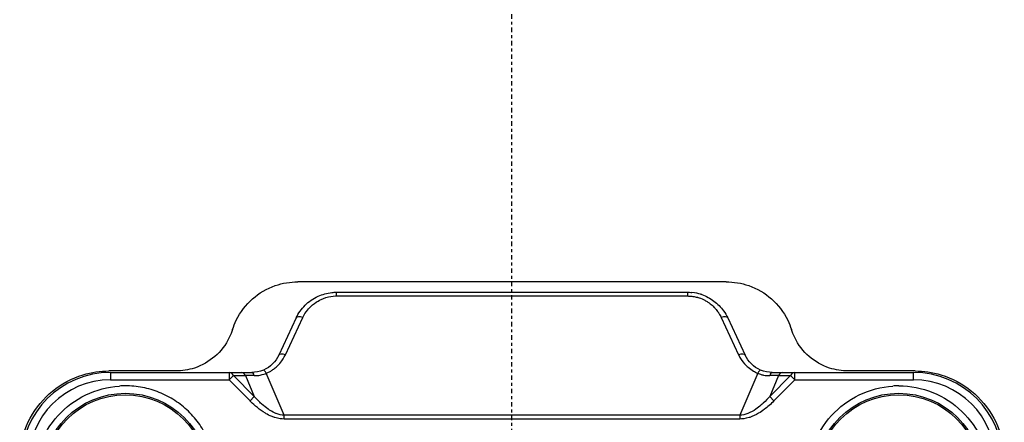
# Model space of a CAD drawing. Header units: millimetres. Extents: x 0 to 3390, y 0 to 1680.
# Tile 96 of 194: x 1522 to 1555, y 457 to 470. Entities that reach past the tile are written whole.
import ezdxf

# ---------------------------------------------------------------- set-up
doc = ezdxf.new("R2010")
doc.units = ezdxf.units.MM
doc.header["$LTSCALE"] = 0.2
doc.linetypes.add('CENTER2', pattern=[1.125, 0.75, -0.125, 0.125, -0.125])
doc.layers.add('02_Center Line', color=1, linetype='CENTER2')

# ---------------------------------------------------------------- blocks, each defined once
blk = doc.blocks.new('A$C0fba9c1c')
for p, q in [((7.201, 45.9), (-7.201, 45.9)), ((-5.897, 45.425), (-5.897, 45.55)), ((-5.897, 45.55), (5.897, 45.55)), ((-5.897, 45.425), (5.897, 45.425)), ((5.897, 45.55), (5.897, 45.425)), ((-7.615, 43.447), (-7.03, 44.703)), ((7.03, 44.703), (7.615, 43.447)), ((-7.256, 44.684), (-7.842, 43.428)), ((7.256, 44.684), (7.842, 43.428)), ((-11.3, 42.9), (-13.55, 42.9)), ((-13.5, 42.85), (-13.5, 42.6)), ((-13.5, 42.85), (-9.105, 42.85)), ((-9.511, 42.85), (-9.511, 42.6)), ((-9.511, 42.6), (-9.367, 42.744)), ((-8.663, 42.04), (-9.367, 42.744)), ((-9.367, 42.744), (-8.961, 42.744)), ((-8.961, 42.744), (-8.663, 42.04)), ((-7.664, 41.408), (-8.262, 42.823)), ((8.262, 42.823), (7.664, 41.408)), ((8.961, 42.744), (8.663, 42.04)), ((9.367, 42.744), (8.663, 42.04)), ((8.961, 42.744), (9.367, 42.744)), ((9.105, 42.85), (13.5, 42.85)), ((9.511, 42.6), (9.367, 42.744)), ((9.511, 42.6), (9.511, 42.85)), ((13.55, 42.9), (11.3, 42.9)), ((13.5, 42.6), (13.5, 42.85)), ((-13.5, 42.6), (-9.511, 42.6)), ((-8.807, 41.896), (-9.511, 42.6)), ((9.511, 42.6), (8.807, 41.896)), ((9.511, 42.6), (13.5, 42.6)), ((-8.807, 41.896), (-8.663, 42.04)), ((8.807, 41.896), (8.663, 42.04)), ((-8.479, 41.85), (-8.478, 41.85)), ((8.479, 41.85), (8.479, 41.85)), ((7.664, 41.408), (-7.664, 41.408)), ((7.664, 41.283), (-7.664, 41.283))]:
    blk.add_line(p, q)
for centre, radius in [((-13, 39.35), 2.8), ((-13, 39.35), 2.75), ((13, 39.35), 2.8), ((13, 39.35), 2.75)]:
    blk.add_circle(centre, radius)
for centre, radius, start, end in [((-13.5, 39.85), 3, 90, 180), ((13.5, 39.85), 3, 0, 90), ((-13.5, 39.85), 2.75, 90, 180), ((-12.999, 39.35), 3.05, 90.0208, 93.7768), ((13.002, 39.35), 3.05, 90.0414, 93.7974), ((13.5, 39.85), 2.75, 0, 90)]:
    blk.add_arc(centre, radius, start, end)
for centre, major_axis, ratio, start_param, end_param in [((-7.03, 44.578), (-0.227, 0.106), 0.463622, 4.925356, 6.281589), ((7.03, 44.578), (0.227, 0.106), 0.463622, 0.001193, 1.357829), ((-7.03, 44.578), (-0.227, 0.106), 0.463622, 6.281589, 6.283196), ((7.03, 44.578), (0.227, 0.106), 0.463622, 6.283175, 6.284378), ((-7.615, 43.322), (-0.227, 0.106), 0.463623, 4.925249, 6.283185), ((7.615, 43.322), (0.227, 0.106), 0.463622, 6.283183, 7.641127), ((-9.511, 42.6), (0, 0.25), 0.707107, 5.327869, 6.283185), ((-9.105, 42.6), (0, 0.25), 0.707099, 5.327996, 6.283404), ((-8.387, 42.676), (0.815, -0.039), 0.070209, 1.921679, 2.353894), ((-8.748, 42.6), (0, 0.25), 0.406619, 5.322628, 6.283193), ((-8.262, 42.699), (-0.097, 0.23), 0.219148, 5.190846, 6.28309), ((8.262, 42.698), (0.097, 0.23), 0.219169, 6.283185, 7.375306), ((8.748, 42.6), (0, 0.25), 0.40662, 6.283169, 7.243718), ((8.388, 42.676), (-0.815, -0.039), 0.070226, 3.929425, 4.361626), ((9.105, 42.6), (0, 0.25), 0.707181, 6.282988, 7.238395), ((9.511, 42.6), (0, 0.25), 0.707107, 0, 0.955318), ((-7.664, 41.283), (0, 0.25), 0.000128, 4.712148, 5.235793), ((7.664, 41.283), (0, 0.25), 0.000127, 1.047391, 1.571037)]:
    blk.add_ellipse(centre, major_axis=major_axis, ratio=ratio, start_param=start_param, end_param=end_param)
for points, knots in [([(-9.394, 44.295), (-9.36, 44.4), (-9.319, 44.504), (-9.136, 44.88), (-8.942, 45.132), (-8.508, 45.514), (-8.244, 45.672), (-7.712, 45.858), (-7.45, 45.899), (-7.201, 45.9)], [0.7858209, 0.7858209, 0.7858209, 0.7858209, 0.818453, 0.818453, 0.907931, 0.907931, 0.9932976, 0.9932976, 1.0673989, 1.0673989, 1.0673989, 1.0673989]), ([(7.201, 45.9), (7.45, 45.899), (7.712, 45.858), (8.244, 45.672), (8.508, 45.514), (8.942, 45.132), (9.136, 44.88), (9.319, 44.504), (9.36, 44.4), (9.394, 44.295)], [1.0997523, 1.0997523, 1.0997523, 1.0997523, 1.1738536, 1.1738536, 1.2592202, 1.2592202, 1.3486982, 1.3486982, 1.3813303, 1.3813303, 1.3813303, 1.3813303]), ([(-7.256, 44.685), (-7.183, 44.84), (-7.081, 44.986), (-6.833, 45.233), (-6.683, 45.338), (-6.375, 45.478), (-6.215, 45.523), (-6.002, 45.547), (-5.949, 45.55), (-5.897, 45.55)], [0.0001245, 0.0001245, 0.0001245, 0.0001245, 0.0560186, 0.0560186, 0.1109953, 0.1109953, 0.159701, 0.159701, 0.1754776, 0.1754776, 0.1754776, 0.1754776]), ([(-7.03, 44.703), (-7.028, 44.707), (-7.026, 44.712), (-7.024, 44.716), (-6.993, 44.779), (-6.941, 44.875), (-6.843, 44.986), (-6.746, 45.096), (-6.651, 45.167), (-6.578, 45.215), (-6.564, 45.225), (-6.544, 45.237), (-6.521, 45.251), (-6.463, 45.285), (-6.378, 45.331), (-6.256, 45.369), (-6.145, 45.404), (-6.035, 45.421), (-5.932, 45.424), (-5.92, 45.425), (-5.908, 45.425), (-5.897, 45.425)], [0, 0, 0, 0, 0.016044, 0.016044, 0.016044, 0.25, 0.25, 0.25, 0.5, 0.5, 0.5, 0.573393, 0.573393, 0.573393, 0.75, 0.75, 0.75, 0.973745, 0.973745, 0.973745, 1, 1, 1, 1]), ([(5.897, 45.425), (5.909, 45.424), (5.922, 45.423), (5.935, 45.422), (5.979, 45.418), (6.028, 45.413), (6.082, 45.406), (6.107, 45.402), (6.132, 45.398), (6.157, 45.394), (6.183, 45.389), (6.208, 45.384), (6.234, 45.378), (6.243, 45.375), (6.253, 45.373), (6.263, 45.37), (6.297, 45.361), (6.365, 45.34), (6.456, 45.294), (6.493, 45.276), (6.528, 45.255), (6.563, 45.233), (6.571, 45.227), (6.58, 45.222), (6.589, 45.216), (6.613, 45.199), (6.637, 45.182), (6.661, 45.164), (6.706, 45.128), (6.748, 45.091), (6.788, 45.051), (6.809, 45.029), (6.83, 45.007), (6.85, 44.984), (6.871, 44.96), (6.902, 44.922), (6.938, 44.866), (6.942, 44.86), (6.945, 44.854), (6.949, 44.848), (6.991, 44.782), (7.015, 44.732), (7.03, 44.703)], [0, 0, 0, 0, 0.029267, 0.029267, 0.029267, 0.125, 0.125, 0.125, 0.175993, 0.175993, 0.175993, 0.22942, 0.22942, 0.22942, 0.25, 0.25, 0.25, 0.392857, 0.392857, 0.392857, 0.478232, 0.478232, 0.478232, 0.5, 0.5, 0.5, 0.562869, 0.562869, 0.562869, 0.684796, 0.684796, 0.684796, 0.75, 0.75, 0.75, 0.863283, 0.863283, 0.863283, 0.875, 0.875, 0.875, 1, 1, 1, 1]), ([(6.38, 45.467), (6.361, 45.473), (6.347, 45.478), (6.338, 45.48), (6.265, 45.503), (6.169, 45.529), (6.049, 45.542)], [0.6958989, 0.6958989, 0.6958989, 0.6958989, 0.75, 0.75, 0.75, 0.9296938, 0.9296938, 0.9296938, 0.9296938]), ([(6.379, 45.467), (6.527, 45.416), (6.667, 45.343), (6.914, 45.161), (7.023, 45.049), (7.168, 44.851), (7.216, 44.77), (7.256, 44.685)], [0, 0, 0, 0, 0.0474418, 0.0474418, 0.0957764, 0.0957764, 0.1262923, 0.1262923, 0.1262923, 0.1262923]), ([(-9.394, 44.295), (-9.423, 44.203), (-9.46, 44.111), (-9.621, 43.78), (-9.792, 43.561), (-10.181, 43.223), (-10.421, 43.083), (-10.881, 42.933), (-11.096, 42.901), (-11.3, 42.9)], [0.0496334, 0.0496334, 0.0496334, 0.0496334, 0.0785278, 0.0785278, 0.1570556, 0.1570556, 0.2339581, 0.2339581, 0.2951895, 0.2951895, 0.2951895, 0.2951895]), ([(11.3, 42.9), (11.096, 42.901), (10.881, 42.933), (10.421, 43.083), (10.181, 43.223), (9.792, 43.561), (9.621, 43.78), (9.46, 44.111), (9.423, 44.203), (9.394, 44.295)], [0.3423207, 0.3423207, 0.3423207, 0.3423207, 0.4035521, 0.4035521, 0.4804546, 0.4804546, 0.5589824, 0.5589824, 0.5878768, 0.5878768, 0.5878768, 0.5878768]), ([(-8.262, 42.823), (-8.249, 42.829), (-8.225, 42.839), (-8.191, 42.855), (-8.161, 42.869), (-8.134, 42.884), (-8.11, 42.898), (-8.076, 42.919), (-8.042, 42.941), (-8.011, 42.966), (-7.992, 42.98), (-7.948, 43.011), (-7.89, 43.067), (-7.839, 43.115), (-7.715, 43.23), (-7.615, 43.447)], [0, 0, 0, 0, 0.142857, 0.142857, 0.142857, 0.285714, 0.285714, 0.285714, 0.428571, 0.428571, 0.428571, 0.571429, 0.571429, 0.571429, 1, 1, 1, 1]), ([(7.615, 43.447), (7.635, 43.403), (7.675, 43.317), (7.763, 43.207), (7.836, 43.116), (7.901, 43.059), (7.941, 43.026), (7.999, 42.977), (8.058, 42.935), (8.118, 42.899), (8.163, 42.871), (8.211, 42.846), (8.262, 42.823)], [0.0000001, 0.0000001, 0.0000001, 0.0000001, 0.25, 0.25, 0.25, 0.5, 0.5, 0.5, 0.75, 0.75, 0.75, 1, 1, 1, 1]), ([(-16.55, 39.9), (-16.55, 40.01), (-16.544, 40.12), (-16.493, 40.585), (-16.381, 40.968), (-16.007, 41.666), (-15.745, 41.98), (-15.158, 42.461), (-14.799, 42.656), (-14.134, 42.858), (-13.835, 42.899), (-13.55, 42.9)], [0.9313581, 0.9313581, 0.9313581, 0.9313581, 0.9657055, 0.9657055, 1.0799232, 1.0799232, 1.194141, 1.194141, 1.3075758, 1.3075758, 1.3935784, 1.3935784, 1.3935784, 1.3935784]), ([(-9.105, 42.85), (-9.062, 42.85), (-9.007, 42.85), (-8.938, 42.85), (-8.838, 42.851), (-8.77, 42.85), (-8.748, 42.85)], [-1, -1, -1, -1, -0.5, -0.5, -0.5, -0.0000021, -0.0000021, -0.0000021, -0.0000021]), ([(-8.665, 42.743), (-8.636, 42.743), (-8.606, 42.743), (-8.576, 42.745), (-8.569, 42.745), (-8.531, 42.747), (-8.463, 42.76), (-8.363, 42.78), (-8.296, 42.807), (-8.262, 42.823)], [0.0000005, 0.0000005, 0.0000005, 0.0000005, 0.25, 0.25, 0.25, 0.5, 0.5, 0.5, 0.9999898, 0.9999898, 0.9999898, 0.9999898]), ([(8.262, 42.823), (8.269, 42.82), (8.298, 42.807), (8.35, 42.79), (8.422, 42.767), (8.46, 42.761), (8.465, 42.76), (8.532, 42.747), (8.6, 42.742), (8.665, 42.743)], [0.0000005, 0.0000005, 0.0000005, 0.0000005, 0.25, 0.25, 0.25, 0.5, 0.5, 0.5, 1, 1, 1, 1]), ([(8.748, 42.85), (8.777, 42.85), (8.844, 42.851), (8.938, 42.85), (9.007, 42.85), (9.062, 42.85), (9.105, 42.85)], [-0.9999997, -0.9999997, -0.9999997, -0.9999997, -0.5, -0.5, -0.5, 0, 0, 0, 0]), ([(13.55, 42.9), (13.835, 42.899), (14.134, 42.858), (14.799, 42.656), (15.158, 42.461), (15.745, 41.98), (16.007, 41.666), (16.381, 40.968), (16.493, 40.585), (16.532, 40.227), (16.544, 40.12), (16.55, 40.01), (16.55, 39.9)], [1.4706784, 1.4706784, 1.4706784, 1.4706784, 1.556681, 1.556681, 1.6701158, 1.6701158, 1.7843335, 1.7843335, 1.8985513, 1.8985513, 1.8985513, 1.9328987, 1.9328987, 1.9328987, 1.9328987]), ([(-13, 36.3), (-13.398, 36.301), (-13.779, 36.375), (-14.145, 36.523), (-14.511, 36.671), (-14.836, 36.882), (-15.121, 37.158), (-15.406, 37.434), (-15.629, 37.752), (-15.789, 38.113), (-15.949, 38.474), (-16.036, 38.853), (-16.048, 39.25), (-16.061, 39.648), (-16, 40.031), (-15.865, 40.401), (-15.729, 40.771), (-15.527, 41.104), (-15.26, 41.398), (-14.993, 41.693), (-14.681, 41.926), (-14.325, 42.097), (-13.969, 42.269), (-13.594, 42.367), (-13.2, 42.393)], [0, 0, 0, 0, 0.125, 0.125, 0.125, 0.25, 0.25, 0.25, 0.375, 0.375, 0.375, 0.5, 0.5, 0.5, 0.625, 0.625, 0.625, 0.75, 0.75, 0.75, 0.875, 0.875, 0.875, 1, 1, 1, 1]), ([(13, 36.3), (12.602, 36.301), (12.221, 36.375), (11.855, 36.523), (11.489, 36.671), (11.164, 36.882), (10.879, 37.158), (10.594, 37.434), (10.371, 37.752), (10.211, 38.113), (10.051, 38.474), (9.964, 38.853), (9.952, 39.25), (9.939, 39.648), (10, 40.031), (10.135, 40.401), (10.271, 40.771), (10.473, 41.104), (10.74, 41.398), (11.007, 41.693), (11.319, 41.926), (11.675, 42.097), (12.031, 42.269), (12.406, 42.368), (12.8, 42.393)], [0, 0, 0, 0, 0.125, 0.125, 0.125, 0.25, 0.25, 0.25, 0.375, 0.375, 0.375, 0.5, 0.5, 0.5, 0.625, 0.625, 0.625, 0.75, 0.75, 0.75, 0.875, 0.875, 0.875, 1, 1, 1, 1]), ([(13, 42.4), (13.398, 42.399), (13.779, 42.325), (14.145, 42.177), (14.511, 42.029), (14.836, 41.818), (15.121, 41.542), (15.406, 41.266), (15.629, 40.948), (15.789, 40.587), (15.949, 40.226), (16.036, 39.847), (16.048, 39.45), (16.061, 39.052), (16, 38.669), (15.865, 38.299), (15.729, 37.929), (15.527, 37.596), (15.26, 37.302), (14.993, 37.007), (14.681, 36.774), (14.325, 36.603), (13.969, 36.431), (13.594, 36.333), (13.2, 36.307)], [0, 0, 0, 0, 0.125, 0.125, 0.125, 0.25, 0.25, 0.25, 0.375, 0.375, 0.375, 0.5, 0.5, 0.5, 0.625, 0.625, 0.625, 0.75, 0.75, 0.75, 0.875, 0.875, 0.875, 1, 1, 1, 1]), ([(8.663, 42.04), (8.607, 41.978), (8.535, 41.902), (8.443, 41.816), (8.421, 41.796), (8.399, 41.776), (8.379, 41.759), (8.308, 41.697), (8.249, 41.652), (8.202, 41.619), (8.116, 41.559), (8.025, 41.507), (7.929, 41.469), (7.843, 41.434), (7.753, 41.411), (7.664, 41.408)], [0, 0, 0, 0, 0.25, 0.25, 0.25, 0.3066168, 0.3066168, 0.3066168, 0.5, 0.5, 0.5, 0.762799, 0.762799, 0.762799, 1, 1, 1, 1]), ([(-7.664, 41.283), (-7.733, 41.285), (-7.839, 41.293), (-7.974, 41.335), (-7.979, 41.336), (-7.984, 41.338), (-7.988, 41.34), (-8.092, 41.373), (-8.172, 41.412), (-8.231, 41.444), (-8.253, 41.456), (-8.272, 41.467), (-8.289, 41.477), (-8.487, 41.594), (-8.649, 41.736), (-8.786, 41.874)], [-0.9999999, -0.9999999, -0.9999999, -0.9999999, -0.7584135, -0.7584135, -0.7584135, -0.75, -0.75, -0.75, -0.567732, -0.567732, -0.567732, -0.5, -0.5, -0.5, -0.0248655, -0.0248655, -0.0248655, -0.0248655]), ([(-7.664, 41.408), (-7.754, 41.413), (-7.844, 41.436), (-7.931, 41.47), (-7.935, 41.471), (-7.939, 41.473), (-7.943, 41.474), (-7.986, 41.492), (-8.059, 41.525), (-8.154, 41.587), (-8.169, 41.597), (-8.185, 41.608), (-8.202, 41.62), (-8.27, 41.667), (-8.334, 41.719), (-8.397, 41.774), (-8.431, 41.805), (-8.467, 41.838), (-8.504, 41.874)], [0, 0, 0, 0, 0.2390008, 0.2390008, 0.2390008, 0.25, 0.25, 0.25, 0.4644749, 0.4644749, 0.4644749, 0.5, 0.5, 0.5, 0.7, 0.7, 0.7, 0.8255701, 0.8255701, 0.8255701, 0.8255701]), ([(8.807, 41.896), (8.697, 41.783), (8.59, 41.689), (8.488, 41.612), (8.419, 41.559), (8.353, 41.515), (8.291, 41.478), (8.19, 41.418), (8.089, 41.372), (7.99, 41.34), (7.984, 41.338), (7.978, 41.336), (7.973, 41.334), (7.833, 41.291), (7.726, 41.284), (7.664, 41.283)], [-0.9999999, -0.9999999, -0.9999999, -0.9999999, -0.702847, -0.702847, -0.702847, -0.5, -0.5, -0.5, -0.25, -0.25, -0.25, -0.2403773, -0.2403773, -0.2403773, -0.0000001, -0.0000001, -0.0000001, -0.0000001])]:
    blk.add_open_spline(points, degree=3, knots=knots)
for points in [[(5.897, 45.55), (5.947, 45.55), (5.998, 45.547), (6.049, 45.541)], [(-7.842, 43.427), (-7.94, 43.217), (-8.12, 43.03), (-8.359, 42.929)], [(8.359, 42.929), (8.12, 43.03), (7.94, 43.217), (7.842, 43.427)], [(-8.359, 42.929), (-8.486, 42.875), (-8.621, 42.85), (-8.748, 42.85)], [(8.748, 42.85), (8.621, 42.85), (8.486, 42.875), (8.359, 42.929)], [(-12.8, 36.307), (-12.605, 36.319), (-12.218, 36.383), (-11.665, 36.587), (-11.161, 36.892), (-10.726, 37.289), (-10.374, 37.761), (-10.118, 38.292), (-9.969, 38.863), (-9.932, 39.451), (-10.008, 40.035), (-10.194, 40.594), (-10.483, 41.107), (-10.865, 41.556), (-11.326, 41.923), (-11.849, 42.195), (-12.414, 42.363), (-12.805, 42.4), (-13, 42.4)], [(-8.504, 41.874), (-8.555, 41.924), (-8.608, 41.98), (-8.663, 42.04)], [(-8.786, 41.874), (-8.793, 41.881), (-8.8, 41.889), (-8.807, 41.896)]]:
    blk.add_open_spline(points, degree=3)
at = {"layer": '02_Center Line'}
blk.add_line((0, -6), (0, 881.3), dxfattribs=at)

msp = doc.modelspace()

# ---------------------------------------------------------------- block references
msp.add_blockref('A$C0fba9c1c', (1538.936, 415.338))

doc.saveas('drawing.dxf')
